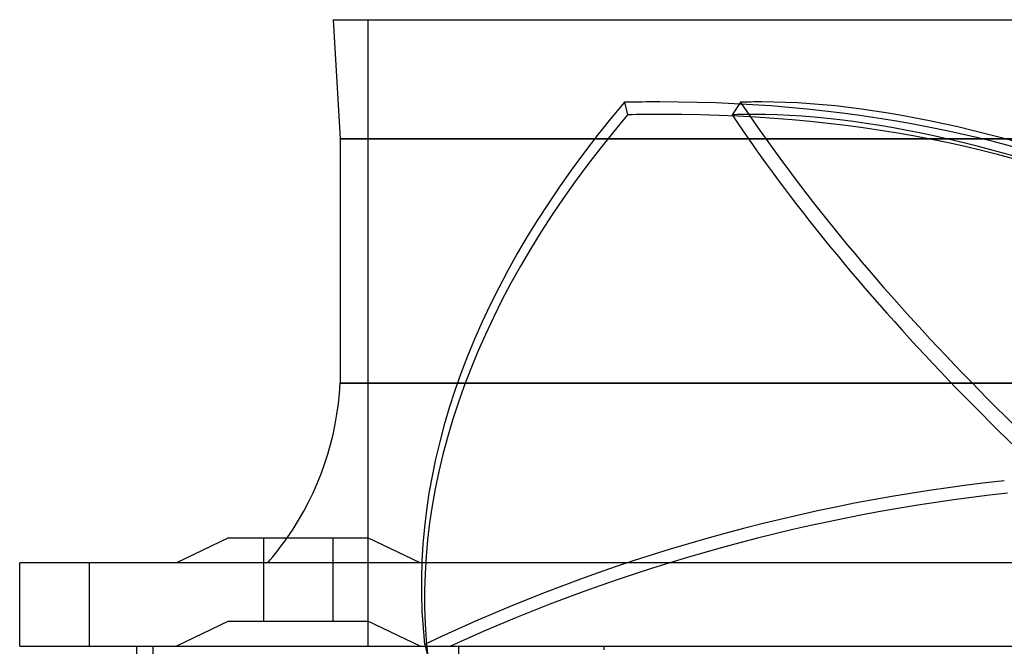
# Model space of a CAD drawing. Header units: millimetres. Extents: x -250 to 250, y -110 to 102.
# Tile 7 of 22: x -250 to -109, y 0 to 90. Entities that reach past the tile are written whole.
import ezdxf

# ---------------------------------------------------------------- set-up
doc = ezdxf.new("R2010")
doc.units = ezdxf.units.MM
doc.layers.add('HIDDEN', color=7, linetype='Continuous')
doc.layers.add('THICK', color=7, linetype='Continuous')

msp = doc.modelspace()

# ---------------------------------------------------------------- linework, layer by layer
at = {"layer": 'HIDDEN'}
for p, q in [((-200, 90), (-200, 0)), ((-163.18, 78.13), (-162.71, 76.34)), ((-146.5, 78.13), (-147.71, 76.34)), ((0, 72.9), (-204, 72.9)), ((0, 37.8), (-204, 37.8)), ((-215, 15.6), (-215, 3.6)), ((-215, 15.6), (-215, 3.6)), ((-205, 3.6), (-205, 15.6)), ((-205, 3.6), (-205, 15.6)), ((-250, 12), (-250, 12)), ((-240, 0), (-240, 12)), ((-220, 3.6), (-227.5, 0)), ((-220, 3.6), (-227.5, 0)), ((-220, 3.6), (-210, 3.6)), ((-210, 3.6), (-200, 3.6)), ((-192.5, 0), (-200, 3.6)), ((-192.5, 0), (-200, 3.6)), ((-250, 0), (-250, 0)), ((-191.85, 0.26), (-191.79, 0))]:
    msp.add_line(p, q, dxfattribs=at)
msp.add_arc((-246.25, 39.83), 42.3, 318.864, 325.0584, dxfattribs=at)
for centre, major_axis, ratio, start_param, end_param in [((-0.23, 39.2), (-189.73, -49.2), 0.611327, -0.715312, -0.086993), ((-195.98, -24.66), (-154.88, -40.16), 0.611327, -1.971949, -1.938731), ((-195.98, -24.66), (-154.88, -40.16), 0.611327, -2.538002, -1.971949), ((-44.27, -24.66), (-132.38, 89.87), 0.377821, -0.507869, -0.474651), ((0.61, 39.2), (-162.16, 110.08), 0.377821, 0.748768, 1.377087), ((-44.27, -24.66), (-132.38, 89.87), 0.377821, -1.073922, -0.507869), ((-195.51, -26.45), (154.88, 40.16), 0.611327, 1.169644, 1.202861), ((-195.51, -26.45), (154.88, 40.16), 0.611327, 0.60359, 1.169644), ((-45.48, -26.45), (132.38, -89.87), 0.377821, 2.633724, 2.666941), ((-45.48, -26.45), (132.38, -89.87), 0.377821, 2.067671, 2.633724), ((0.23, 37.4), (189.73, 49.2), 0.611327, 2.426281, 3.054599), ((-0.61, 37.4), (162.16, -110.08), 0.377821, -2.392824, -1.777234), ((-121.37, -77.72), (-154.88, -40.16), 0.611327, -1.809325, -1.261793), ((-120.9, -79.51), (-154.88, -40.16), 0.611327, -1.809325, -1.284897)]:
    msp.add_ellipse(centre, major_axis=major_axis, ratio=ratio, start_param=start_param, end_param=end_param, dxfattribs=at)
at = {"layer": 'THICK'}
for p, q in [((-205, 90), (0, 90)), ((-205, 90), (-204, 72.9)), ((-204, 72.9), (0, 72.9)), ((-204, 72.9), (-204, 37.8)), ((-204, 37.8), (0, 37.8)), ((-220, 15.6), (-227.5, 12)), ((-220, 15.6), (-210, 15.6)), ((-210, 15.6), (-200, 15.6)), ((-192.5, 12), (-200, 15.6)), ((-240, 12), (-250, 12)), ((-250, 0), (-250, 12)), ((-240, 0), (-240, 12)), ((240, 12), (-240, 12)), ((-233.16, -14.4), (-233.16, 0)), ((-230.84, -13.24), (-230.84, 0)), ((-250, 0), (-240, 0)), ((-240, 0), (240, 0)), ((-191.79, 0), (-191.39, -1.53)), ((-186.96, -7.89), (-186.96, 0)), ((-166.08, -0.49), (-166.08, 0))]:
    msp.add_line(p, q, dxfattribs=at)
msp.add_arc((-246.25, 39.83), 42.3, 325.0584, 357.2534, dxfattribs=at)

doc.saveas('drawing.dxf')
